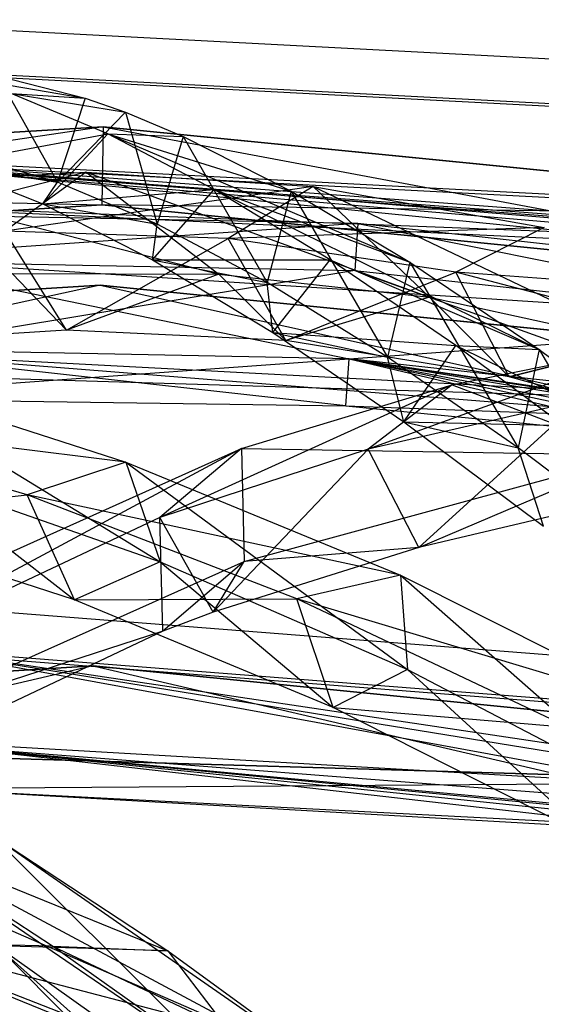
# Model space of a CAD drawing. Extents: x 5.4 to 34.8, y -14.7 to 14.7.
# Tile 225 of 251: x 20.2 to 21.5, y 12.2 to 14.7. Entities that reach past the tile are written whole.
import ezdxf

# ---------------------------------------------------------------- set-up
doc = ezdxf.new("R2010")
doc.units = 0
doc.header["$LTSCALE"] = 2.54
doc.layers.get('0').update_dxf_attribs({"color": 13, "linetype": 'CONTINUOUS'})

# ---------------------------------------------------------------- blocks, each defined once
blk = doc.blocks.new('BOHO_S_PM_7777_STL')
at = {"color": 0}
for p, q in [((22.1724, 14.59, 7.6533), (19.6077, 14.7244, 7.6533)), ((22.1724, 14.59, 7.6533), (19.6077, 14.7244, 7.6533)), ((19.7357, 14.628, 8.6457), (20.3478, 14.5242, 9.817)), ((19.7357, 14.628, 8.6457), (20.3478, 14.5242, 9.817)), ((19.6117, 14.6115, 7.8575), (22.1567, 14.4781, 7.8575)), ((19.6117, 14.6115, 7.8575), (22.1567, 14.4781, 7.8575)), ((19.6119, 14.6041, 7.4533), (22.1557, 14.4708, 7.4533)), ((19.6119, 14.6041, 7.4533), (22.1557, 14.4708, 7.4533)), ((20.1234, 14.5807, 9.0786), (20.2771, 14.3093, 10.0141)), ((20.1234, 14.5807, 9.0786), (20.3478, 14.5242, 9.817)), ((20.1234, 14.5807, 9.0786), (20.2771, 14.3093, 10.0141)), ((20.1234, 14.5807, 9.0786), (20.3478, 14.5242, 9.817)), ((20.4052, 14.4328, 10.771), (20.1582, 14.5361, 10.0752)), ((20.1582, 14.5361, 10.0752), (20.3478, 14.5242, 9.817)), ((20.1582, 14.5361, 10.0752), (20.3478, 14.5242, 9.817)), ((20.1582, 14.5361, 10.0752), (20.4502, 14.4878, 10.1246)), ((20.1582, 14.5361, 10.0752), (20.4502, 14.4878, 10.1246)), ((20.4052, 14.4328, 10.771), (20.1582, 14.5361, 10.0752)), ((20.3478, 14.5242, 9.817), (20.2771, 14.3093, 10.0141)), ((20.3478, 14.5242, 9.817), (20.2771, 14.3093, 10.0141)), ((20.3478, 14.5242, 9.817), (20.4502, 14.4878, 10.1246)), ((20.3478, 14.5242, 9.817), (20.4502, 14.4878, 10.1246)), ((20.4502, 14.4878, 10.1246), (20.2771, 14.3093, 10.0141)), ((20.4502, 14.4878, 10.1246), (20.2771, 14.3093, 10.0141)), ((20.4502, 14.4878, 10.1246), (20.5317, 14.2019, 10.7287)), ((20.4502, 14.4878, 10.1246), (20.5317, 14.2019, 10.7287)), ((20.4502, 14.4878, 10.1246), (20.5979, 14.4261, 10.5406)), ((20.4502, 14.4878, 10.1246), (20.5979, 14.4261, 10.5406)), ((20.3936, 14.451, 10.1567), (18.072, 14.3075, 10.1567)), ((18.072, 14.3075, 9.9567), (20.3936, 14.451, 9.9567)), ((18.072, 14.3075, 9.9567), (20.3936, 14.451, 9.9567)), ((18.072, 14.3075, 9.9567), (20.3936, 14.451, 10.1567)), ((18.072, 14.3075, 9.9567), (20.3936, 14.451, 10.1567)), ((20.3936, 14.451, 10.1567), (18.072, 14.3075, 10.1567)), ((20.3936, 14.451, 10.1567), (18.1003, 14.1095, 10.1567)), ((20.3936, 14.451, 10.1567), (18.1003, 14.1095, 10.1567)), ((20.3936, 14.451, 10.1567), (20.3898, 14.2511, 10.1567)), ((20.3936, 14.451, 10.1567), (20.3898, 14.2511, 10.1567)), ((20.3936, 14.451, 9.9567), (20.3898, 14.2511, 9.9567)), ((20.3936, 14.451, 9.9567), (20.3898, 14.2511, 9.9567)), ((22.7082, 14.2203, 10.1567), (20.3936, 14.451, 10.1567)), ((20.3936, 14.451, 9.9567), (22.6724, 14.0236, 9.9567)), ((20.3936, 14.451, 9.9567), (22.6724, 14.0236, 9.9567)), ((20.3936, 14.451, 9.9567), (22.7082, 14.2203, 9.9567)), ((20.3936, 14.451, 9.9567), (22.7082, 14.2203, 9.9567)), ((20.3936, 14.451, 9.9567), (22.7082, 14.2203, 10.1567)), ((20.3936, 14.451, 9.9567), (22.7082, 14.2203, 10.1567)), ((20.3936, 14.451, 9.9567), (20.3936, 14.451, 10.1567)), ((22.7082, 14.2203, 10.1567), (20.3936, 14.451, 10.1567)), ((20.3936, 14.451, 9.9567), (20.3936, 14.451, 10.1567)), ((19.9857, 14.3548, 9.959), (20.4052, 14.4328, 10.771)), ((19.9857, 14.3548, 9.959), (20.4052, 14.4328, 10.771)), ((20.2391, 14.2537, 10.6875), (20.4052, 14.4328, 10.771)), ((20.2391, 14.2537, 10.6875), (20.4052, 14.4328, 10.771)), ((20.6766, 14.291, 11.4493), (20.4052, 14.4328, 10.771)), ((20.4052, 14.4328, 10.771), (20.5979, 14.4261, 10.5406)), ((20.4052, 14.4328, 10.771), (20.5979, 14.4261, 10.5406)), ((20.4052, 14.4328, 10.771), (20.8741, 14.2864, 11.2453)), ((20.4052, 14.4328, 10.771), (20.8741, 14.2864, 11.2453)), ((20.4052, 14.4328, 10.771), (21.1772, 14.105, 11.9268)), ((20.4052, 14.4328, 10.771), (21.1772, 14.105, 11.9268)), ((20.6766, 14.291, 11.4493), (20.4052, 14.4328, 10.771)), ((20.5979, 14.4261, 10.5406), (20.5317, 14.2019, 10.7287)), ((20.5979, 14.4261, 10.5406), (20.5317, 14.2019, 10.7287)), ((20.5979, 14.4261, 10.5406), (20.8126, 14.0531, 11.4235)), ((20.5979, 14.4261, 10.5406), (20.8126, 14.0531, 11.4235)), ((20.5979, 14.4261, 10.5406), (20.8741, 14.2864, 11.2453)), ((20.5979, 14.4261, 10.5406), (20.8741, 14.2864, 11.2453)), ((22.0207, 14.1776, 7.7242), (19.6198, 14.3782, 7.8618)), ((19.6198, 14.3782, 7.8618), (21.9857, 14.1443, 7.6618)), ((22.0207, 14.1776, 7.7242), (19.6198, 14.3782, 7.8618)), ((22.0568, 14.196, 7.7625), (19.6198, 14.3782, 7.8618)), ((22.0568, 14.196, 7.7625), (19.6198, 14.3782, 7.8618)), ((22.1242, 14.247, 7.8618), (19.6198, 14.3782, 7.8618)), ((19.6198, 14.3782, 7.8618), (21.9857, 14.1443, 7.6618)), ((22.1242, 14.247, 7.8618), (19.6198, 14.3782, 7.8618)), ((22.0515, 14.1814, 7.5796), (19.6201, 14.3709, 7.4575)), ((19.6201, 14.3709, 7.4575), (22.0843, 14.1865, 7.5623)), ((19.6201, 14.3709, 7.4575), (22.0843, 14.1865, 7.5623)), ((19.6201, 14.3709, 7.4575), (22.1232, 14.2397, 7.4575)), ((22.013, 14.1654, 7.6175), (19.6201, 14.3709, 7.4575)), ((22.0515, 14.1814, 7.5796), (19.6201, 14.3709, 7.4575)), ((22.013, 14.1654, 7.6175), (19.6201, 14.3709, 7.4575)), ((19.6201, 14.3709, 7.4575), (22.1232, 14.2397, 7.4575)), ((20.2771, 14.3093, 10.0141), (20.0482, 14.3755, 9.2842)), ((20.2771, 14.3093, 10.0141), (20.0482, 14.3755, 9.2842)), ((19.9857, 14.3548, 9.959), (20.2391, 14.2537, 10.6875)), ((19.9857, 14.3548, 9.959), (20.2391, 14.2537, 10.6875)), ((19.9857, 14.3548, 9.959), (20.2771, 14.3093, 10.0141)), ((19.9857, 14.3548, 9.959), (20.2771, 14.3093, 10.0141)), ((20.3503, 14.3346, 9.7644), (19.5837, 14.1411, 8.8201)), ((20.3503, 14.3346, 9.7644), (19.5837, 14.1411, 8.8201)), ((19.7831, 14.3066, 8.9712), (20.3503, 14.3346, 9.7644)), ((19.7831, 14.3066, 8.9712), (20.3503, 14.3346, 9.7644)), ((20.3503, 14.3346, 9.7644), (20.1419, 14.1846, 9.6093)), ((20.3503, 14.3346, 9.7644), (20.1419, 14.1846, 9.6093)), ((20.3503, 14.3346, 9.7644), (20.6893, 14.0744, 10.0428)), ((20.3503, 14.3346, 9.7644), (20.6893, 14.0744, 10.0428)), ((20.3503, 14.3346, 9.7644), (21.2268, 14.0153, 10.749)), ((20.3503, 14.3346, 9.7644), (21.2268, 14.0153, 10.749)), ((20.3503, 14.3346, 9.7644), (20.93, 14.298, 10.5407)), ((20.3503, 14.3346, 9.7644), (20.93, 14.298, 10.5407)), ((18.072, 14.3075, 9.9567), (20.3898, 14.2511, 9.9567)), ((18.072, 14.3075, 9.9567), (20.3898, 14.2511, 9.9567)), ((19.7831, 14.3066, 8.9712), (20.6893, 14.0744, 10.0428)), ((19.7831, 14.3066, 8.9712), (20.6893, 14.0744, 10.0428)), ((20.93, 14.298, 10.5407), (20.1419, 14.1846, 9.6093)), ((20.93, 14.298, 10.5407), (20.1419, 14.1846, 9.6093)), ((20.2391, 14.2537, 10.6875), (20.2771, 14.3093, 10.0141)), ((20.2391, 14.2537, 10.6875), (20.2771, 14.3093, 10.0141)), ((20.2391, 14.2537, 10.6875), (20.6766, 14.291, 11.4493)), ((20.2391, 14.2537, 10.6875), (20.6766, 14.291, 11.4493)), ((20.5317, 14.2019, 10.7287), (20.2771, 14.3093, 10.0141)), ((20.5317, 14.2019, 10.7287), (20.2771, 14.3093, 10.0141)), ((20.5193, 14.1106, 11.3974), (20.6766, 14.291, 11.4493)), ((20.5193, 14.1106, 11.3974), (20.6766, 14.291, 11.4493)), ((20.9731, 14.1107, 12.1065), (20.6766, 14.291, 11.4493)), ((20.6766, 14.291, 11.4493), (21.1772, 14.105, 11.9268)), ((20.6766, 14.291, 11.4493), (21.1772, 14.105, 11.9268)), ((20.6766, 14.291, 11.4493), (21.5073, 13.8818, 12.5818)), ((20.9731, 14.1107, 12.1065), (20.6766, 14.291, 11.4493)), ((20.6766, 14.291, 11.4493), (21.5073, 13.8818, 12.5818)), ((20.93, 14.298, 10.5407), (20.7126, 14.1653, 10.3822)), ((20.93, 14.298, 10.5407), (20.7126, 14.1653, 10.3822)), ((20.8741, 14.2864, 11.2453), (20.8126, 14.0531, 11.4235)), ((20.8741, 14.2864, 11.2453), (20.8126, 14.0531, 11.4235)), ((20.8741, 14.2864, 11.2453), (21.1201, 13.8628, 12.0943)), ((20.8741, 14.2864, 11.2453), (21.1201, 13.8628, 12.0943)), ((20.8741, 14.2864, 11.2453), (21.1772, 14.105, 11.9268)), ((20.8741, 14.2864, 11.2453), (21.1772, 14.105, 11.9268)), ((20.93, 14.298, 10.5407), (21.2268, 14.0153, 10.749)), ((20.93, 14.298, 10.5407), (21.2268, 14.0153, 10.749)), ((20.93, 14.298, 10.5407), (21.7719, 13.8962, 11.4341)), ((20.93, 14.298, 10.5407), (21.7719, 13.8962, 11.4341)), ((20.93, 14.298, 10.5407), (21.5205, 14.1934, 11.2955)), ((20.93, 14.298, 10.5407), (21.5205, 14.1934, 11.2955)), ((18.1003, 14.1095, 10.1567), (20.3898, 14.2511, 10.1567)), ((20.3898, 14.2511, 10.1567), (18.1003, 14.1095, 9.9567)), ((18.1003, 14.1095, 9.9567), (20.3898, 14.2511, 9.9567)), ((20.3898, 14.2511, 10.1567), (18.1003, 14.1095, 9.9567)), ((18.1003, 14.1095, 10.1567), (20.3898, 14.2511, 10.1567)), ((18.1003, 14.1095, 9.9567), (20.3898, 14.2511, 9.9567)), ((19.624, 14.2579, 7.6618), (21.9857, 14.1443, 7.6618)), ((19.624, 14.2579, 7.6618), (21.9857, 14.1443, 7.6618)), ((19.624, 14.2579, 7.6618), (22.013, 14.1654, 7.6175)), ((19.624, 14.2579, 7.6618), (22.013, 14.1654, 7.6175)), ((20.2391, 14.2537, 10.6875), (20.5193, 14.1106, 11.3974)), ((20.2391, 14.2537, 10.6875), (20.5193, 14.1106, 11.3974)), ((20.2391, 14.2537, 10.6875), (20.5317, 14.2019, 10.7287)), ((20.2391, 14.2537, 10.6875), (20.5317, 14.2019, 10.7287)), ((22.7082, 14.2203, 10.1567), (20.3898, 14.2511, 10.1567)), ((20.3898, 14.2511, 10.1567), (22.6724, 14.0236, 10.1567)), ((22.7082, 14.2203, 10.1567), (20.3898, 14.2511, 10.1567)), ((22.6724, 14.0236, 10.1567), (20.3898, 14.2511, 9.9567)), ((20.3898, 14.2511, 9.9567), (22.6724, 14.0236, 9.9567)), ((22.6724, 14.0236, 10.1567), (20.3898, 14.2511, 9.9567)), ((20.3898, 14.2511, 10.1567), (22.6724, 14.0236, 10.1567)), ((20.3898, 14.2511, 10.1567), (20.3898, 14.2511, 9.9567)), ((20.3898, 14.2511, 10.1567), (20.3898, 14.2511, 9.9567)), ((20.3898, 14.2511, 9.9567), (22.6724, 14.0236, 9.9567)), ((21.044, 14.2035, 12.1533), (19.7671, 14.229, 12.1533)), ((21.044, 14.2035, 12.1533), (19.7671, 14.229, 12.1533)), ((21.044, 14.2035, 12.1533), (19.7699, 14.116, 12.3575)), ((21.044, 14.2035, 12.1533), (19.7699, 14.116, 12.3575)), ((20.5193, 14.1106, 11.3974), (20.5317, 14.2019, 10.7287)), ((20.5193, 14.1106, 11.3974), (20.5317, 14.2019, 10.7287)), ((20.8126, 14.0531, 11.4235), (20.5317, 14.2019, 10.7287)), ((20.8126, 14.0531, 11.4235), (20.5317, 14.2019, 10.7287)), ((21.5205, 14.1934, 11.2955), (20.7126, 14.1653, 10.3822)), ((21.5205, 14.1934, 11.2955), (20.7126, 14.1653, 10.3822)), ((21.044, 14.2035, 12.1533), (21.0362, 14.0834, 11.9533)), ((21.044, 14.2035, 12.1533), (21.0362, 14.0834, 11.9533)), ((22.3135, 14.0637, 12.1533), (21.044, 14.2035, 12.1533)), ((21.044, 14.2035, 12.1533), (22.2961, 13.952, 12.3575)), ((21.044, 14.2035, 12.1533), (22.2961, 13.952, 12.3575)), ((22.3135, 14.0637, 12.1533), (21.044, 14.2035, 12.1533)), ((21.5205, 14.1934, 11.2955), (21.2941, 14.0797, 11.1349)), ((21.5205, 14.1934, 11.2955), (21.2941, 14.0797, 11.1349)), ((20.2995, 13.9314, 9.6423), (20.1419, 14.1846, 9.6093)), ((20.2995, 13.9314, 9.6423), (20.1419, 14.1846, 9.6093)), ((20.7126, 14.1653, 10.3822), (20.1419, 14.1846, 9.6093)), ((20.7126, 14.1653, 10.3822), (20.1419, 14.1846, 9.6093)), ((20.2995, 13.9314, 9.6423), (20.7126, 14.1653, 10.3822)), ((20.2995, 13.9314, 9.6423), (20.7126, 14.1653, 10.3822)), ((20.8604, 13.9047, 10.3979), (20.7126, 14.1653, 10.3822)), ((20.8604, 13.9047, 10.3979), (20.7126, 14.1653, 10.3822)), ((21.2941, 14.0797, 11.1349), (20.7126, 14.1653, 10.3822)), ((21.2941, 14.0797, 11.1349), (20.7126, 14.1653, 10.3822)), ((19.7699, 14.116, 12.3575), (22.2961, 13.952, 12.3575)), ((19.7699, 14.116, 12.3575), (21.0215, 13.8578, 12.3618)), ((19.7699, 14.116, 12.3575), (22.2961, 13.952, 12.3575)), ((19.7699, 14.116, 12.3575), (21.0215, 13.8578, 12.3618)), ((20.5193, 14.1106, 11.3974), (20.9731, 14.1107, 12.1065)), ((20.5193, 14.1106, 11.3974), (20.9731, 14.1107, 12.1065)), ((20.5193, 14.1106, 11.3974), (20.8268, 13.9251, 12.0846)), ((20.5193, 14.1106, 11.3974), (20.8268, 13.9251, 12.0846)), ((20.5193, 14.1106, 11.3974), (20.8126, 14.0531, 11.4235)), ((20.5193, 14.1106, 11.3974), (20.8126, 14.0531, 11.4235)), ((20.8268, 13.9251, 12.0846), (20.9731, 14.1107, 12.1065)), ((20.8268, 13.9251, 12.0846), (20.9731, 14.1107, 12.1065)), ((21.2944, 13.8919, 12.7389), (20.9731, 14.1107, 12.1065)), ((20.9731, 14.1107, 12.1065), (21.5073, 13.8818, 12.5818)), ((20.9731, 14.1107, 12.1065), (21.5073, 13.8818, 12.5818)), ((21.2944, 13.8919, 12.7389), (20.9731, 14.1107, 12.1065)), ((19.7701, 14.1086, 11.9533), (21.0362, 14.0834, 11.9533)), ((19.7701, 14.1086, 11.9533), (21.0362, 14.0834, 11.9533)), ((21.1772, 14.105, 11.9268), (21.1201, 13.8628, 12.0943)), ((21.1772, 14.105, 11.9268), (21.1201, 13.8628, 12.0943)), ((21.1772, 14.105, 11.9268), (21.454, 13.6312, 12.7379)), ((21.1772, 14.105, 11.9268), (21.454, 13.6312, 12.7379)), ((21.1772, 14.105, 11.9268), (21.5073, 13.8818, 12.5818)), ((21.1772, 14.105, 11.9268), (21.5073, 13.8818, 12.5818)), ((21.0362, 14.0834, 11.9533), (19.7759, 13.8753, 11.9575)), ((21.0362, 14.0834, 11.9533), (19.7759, 13.8753, 11.9575)), ((20.1612, 14.0765, 9.3192), (20.2995, 13.9314, 9.6423)), ((20.1612, 14.0765, 9.3192), (20.2995, 13.9314, 9.6423)), ((20.1612, 14.0765, 9.3192), (20.6893, 14.0744, 10.0428)), ((20.1612, 14.0765, 9.3192), (20.6893, 14.0744, 10.0428)), ((20.6893, 14.0744, 10.0428), (20.2995, 13.9314, 9.6423)), ((20.6893, 14.0744, 10.0428), (20.2995, 13.9314, 9.6423)), ((20.6893, 14.0744, 10.0428), (20.8604, 13.9047, 10.3979)), ((20.6893, 14.0744, 10.0428), (20.8604, 13.9047, 10.3979)), ((20.6893, 14.0744, 10.0428), (21.2268, 14.0153, 10.749)), ((20.6893, 14.0744, 10.0428), (21.2268, 14.0153, 10.749)), ((20.8604, 13.9047, 10.3979), (21.2941, 14.0797, 11.1349)), ((20.8604, 13.9047, 10.3979), (21.2941, 14.0797, 11.1349)), ((21.0362, 14.0834, 11.9533), (22.2949, 13.9447, 11.9533)), ((21.0362, 14.0834, 11.9533), (21.9409, 13.7599, 11.9575)), ((21.0362, 14.0834, 11.9533), (21.9409, 13.7599, 11.9575)), ((21.0362, 14.0834, 11.9533), (22.2949, 13.9447, 11.9533)), ((21.4306, 13.8125, 11.1316), (21.2941, 14.0797, 11.1349)), ((21.4306, 13.8125, 11.1316), (21.2941, 14.0797, 11.1349)), ((21.8846, 13.924, 11.863), (21.2941, 14.0797, 11.1349)), ((22.1195, 14.017, 12.0247), (21.2941, 14.0797, 11.1349)), ((21.8846, 13.924, 11.863), (21.2941, 14.0797, 11.1349)), ((22.1195, 14.017, 12.0247), (21.2941, 14.0797, 11.1349)), ((20.386, 14.0463, 4.4547), (18.1294, 13.9068, 4.4547)), ((18.1294, 13.9068, 4.4547), (20.386, 14.0463, 4.6547)), ((18.1294, 13.9068, 4.4547), (20.386, 14.0463, 4.6547)), ((18.1294, 13.9068, 4.6547), (20.386, 14.0463, 4.6547)), ((20.386, 14.0463, 4.4547), (18.1294, 13.9068, 4.4547)), ((18.1294, 13.9068, 4.6547), (20.386, 14.0463, 4.6547)), ((20.386, 14.0463, 4.4547), (19.3844, 13.8292, 4.4547)), ((20.386, 14.0463, 4.4547), (19.3844, 13.8292, 4.4547)), ((20.386, 14.0463, 4.6547), (19.3844, 13.8292, 4.6547)), ((20.386, 14.0463, 4.6547), (19.3844, 13.8292, 4.6547)), ((22.6357, 13.8221, 4.4547), (20.386, 14.0463, 4.4547)), ((20.386, 14.0463, 4.4547), (22.6357, 13.8221, 4.6547)), ((20.386, 14.0463, 4.4547), (22.6357, 13.8221, 4.6547)), ((20.386, 14.0463, 4.4547), (20.386, 14.0463, 4.6547)), ((20.386, 14.0463, 4.6547), (22.6357, 13.8221, 4.6547)), ((20.386, 14.0463, 4.4547), (20.386, 14.0463, 4.6547)), ((20.386, 14.0463, 4.4547), (21.6707, 13.7619, 4.4547)), ((20.386, 14.0463, 4.4547), (21.6707, 13.7619, 4.4547)), ((22.6357, 13.8221, 4.4547), (20.386, 14.0463, 4.4547)), ((20.386, 14.0463, 4.6547), (22.6357, 13.8221, 4.6547)), ((20.386, 14.0463, 4.6547), (21.6707, 13.7619, 4.6547)), ((20.386, 14.0463, 4.6547), (21.6707, 13.7619, 4.6547)), ((21.1201, 13.8628, 12.0943), (20.8126, 14.0531, 11.4235)), ((20.8268, 13.9251, 12.0846), (20.8126, 14.0531, 11.4235)), ((21.1201, 13.8628, 12.0943), (20.8126, 14.0531, 11.4235)), ((20.8268, 13.9251, 12.0846), (20.8126, 14.0531, 11.4235)), ((21.2268, 14.0153, 10.749), (20.8604, 13.9047, 10.3979)), ((21.2268, 14.0153, 10.749), (20.8604, 13.9047, 10.3979)), ((21.2268, 14.0153, 10.749), (21.4306, 13.8125, 11.1316)), ((21.2268, 14.0153, 10.749), (21.4306, 13.8125, 11.1316)), ((21.2268, 14.0153, 10.749), (21.7719, 13.8962, 11.4341)), ((21.2268, 14.0153, 10.749), (21.7719, 13.8962, 11.4341)), ((21.0215, 13.8578, 12.3618), (22.2961, 13.952, 12.3575)), ((21.0215, 13.8578, 12.3618), (22.2961, 13.952, 12.3575)), ((20.2995, 13.9314, 9.6423), (19.7498, 13.8961, 8.8692)), ((20.2995, 13.9314, 9.6423), (19.7498, 13.8961, 8.8692)), ((20.8604, 13.9047, 10.3979), (20.2995, 13.9314, 9.6423)), ((20.8604, 13.9047, 10.3979), (20.2995, 13.9314, 9.6423)), ((20.8268, 13.9251, 12.0846), (21.2944, 13.8919, 12.7389)), ((20.8268, 13.9251, 12.0846), (21.2944, 13.8919, 12.7389)), ((20.8268, 13.9251, 12.0846), (21.1615, 13.6975, 12.7447)), ((20.8268, 13.9251, 12.0846), (21.1615, 13.6975, 12.7447)), ((20.8268, 13.9251, 12.0846), (21.1201, 13.8628, 12.0943)), ((20.8268, 13.9251, 12.0846), (21.1201, 13.8628, 12.0943)), ((21.4306, 13.8125, 11.1316), (21.8846, 13.924, 11.863)), ((21.4306, 13.8125, 11.1316), (21.8846, 13.924, 11.863)), ((21.4306, 13.8125, 11.1316), (20.8604, 13.9047, 10.3979)), ((21.4306, 13.8125, 11.1316), (20.8604, 13.9047, 10.3979)), ((21.8316, 13.9034, 6.5329), (21.0701, 13.6271, 5.5848)), ((21.8316, 13.9034, 6.5329), (21.0701, 13.6271, 5.5848)), ((21.1615, 13.6975, 12.7447), (21.2944, 13.8919, 12.7389)), ((21.1615, 13.6975, 12.7447), (21.2944, 13.8919, 12.7389)), ((21.285, 13.7913, 5.7148), (21.8316, 13.9034, 6.5329)), ((21.285, 13.7913, 5.7148), (21.8316, 13.9034, 6.5329)), ((21.5697, 13.6881, 13.2319), (21.2944, 13.8919, 12.7389)), ((21.2944, 13.8919, 12.7389), (21.5073, 13.8818, 12.5818)), ((21.2944, 13.8919, 12.7389), (21.5073, 13.8818, 12.5818)), ((21.2944, 13.8919, 12.7389), (21.8607, 13.6182, 13.2109)), ((21.2944, 13.8919, 12.7389), (21.8607, 13.6182, 13.2109)), ((21.5697, 13.6881, 13.2319), (21.2944, 13.8919, 12.7389)), ((21.7719, 13.8962, 11.4341), (21.4306, 13.8125, 11.1316)), ((21.7719, 13.8962, 11.4341), (21.4306, 13.8125, 11.1316)), ((21.0215, 13.8578, 12.3618), (19.7757, 13.8827, 12.3618)), ((21.0215, 13.8578, 12.3618), (19.7757, 13.8827, 12.3618)), ((19.7759, 13.8753, 11.9575), (21.9409, 13.7599, 11.9575)), ((21.9151, 13.7053, 12.0615), (19.7759, 13.8753, 11.9575)), ((21.0137, 13.7377, 12.1618), (19.7759, 13.8753, 11.9575)), ((21.9151, 13.7053, 12.0615), (19.7759, 13.8753, 11.9575)), ((21.0137, 13.7377, 12.1618), (19.7759, 13.8753, 11.9575)), ((19.7759, 13.8753, 11.9575), (21.9409, 13.7599, 11.9575)), ((21.454, 13.6312, 12.7379), (21.1201, 13.8628, 12.0943)), ((21.1615, 13.6975, 12.7447), (21.1201, 13.8628, 12.0943)), ((21.454, 13.6312, 12.7379), (21.1201, 13.8628, 12.0943)), ((21.1615, 13.6975, 12.7447), (21.1201, 13.8628, 12.0943)), ((21.5073, 13.8818, 12.5818), (21.454, 13.6312, 12.7379)), ((21.5073, 13.8818, 12.5818), (21.454, 13.6312, 12.7379)), ((21.5073, 13.8818, 12.5818), (21.8093, 13.3605, 13.3555)), ((21.5073, 13.8818, 12.5818), (21.8607, 13.6182, 13.2109)), ((21.5073, 13.8818, 12.5818), (21.8093, 13.3605, 13.3555)), ((21.5073, 13.8818, 12.5818), (21.8607, 13.6182, 13.2109)), ((19.6234, 13.7576, 12.1618), (21.0215, 13.8578, 12.3618)), ((19.6234, 13.7576, 12.1618), (21.0215, 13.8578, 12.3618)), ((21.0137, 13.7377, 12.1618), (21.0215, 13.8578, 12.3618)), ((21.0137, 13.7377, 12.1618), (21.0215, 13.8578, 12.3618)), ((21.9108, 13.6688, 12.1929), (21.0215, 13.8578, 12.3618)), ((21.0215, 13.8578, 12.3618), (21.8973, 13.6516, 12.1618)), ((21.9108, 13.6688, 12.1929), (21.0215, 13.8578, 12.3618)), ((21.9299, 13.684, 12.2222), (21.0215, 13.8578, 12.3618)), ((21.9299, 13.684, 12.2222), (21.0215, 13.8578, 12.3618)), ((21.968, 13.7008, 12.2582), (21.0215, 13.8578, 12.3618)), ((22.0072, 13.7075, 12.278), (21.0215, 13.8578, 12.3618)), ((21.968, 13.7008, 12.2582), (21.0215, 13.8578, 12.3618)), ((22.0072, 13.7075, 12.278), (21.0215, 13.8578, 12.3618)), ((22.0513, 13.7057, 12.2851), (21.0215, 13.8578, 12.3618)), ((22.0513, 13.7057, 12.2851), (21.0215, 13.8578, 12.3618)), ((22.2601, 13.7214, 12.3618), (21.0215, 13.8578, 12.3618)), ((21.0215, 13.8578, 12.3618), (21.8973, 13.6516, 12.1618)), ((22.2601, 13.7214, 12.3618), (21.0215, 13.8578, 12.3618)), ((21.6707, 13.7619, 4.4547), (19.3844, 13.8292, 4.4547)), ((21.6707, 13.7619, 4.6547), (19.3844, 13.8292, 4.4547)), ((21.6707, 13.7619, 4.4547), (19.3844, 13.8292, 4.4547)), ((21.6707, 13.7619, 4.6547), (19.3844, 13.8292, 4.4547)), ((21.6707, 13.7619, 4.6547), (19.3844, 13.8292, 4.6547)), ((21.6707, 13.7619, 4.6547), (19.3844, 13.8292, 4.6547)), ((19.7577, 13.8174, 13.3773), (20.5392, 13.3397, 13.9135)), ((19.7577, 13.8174, 13.3773), (20.5392, 13.3397, 13.9135)), ((19.7577, 13.8174, 13.3773), (20.4515, 13.5943, 14.0031)), ((19.7577, 13.8174, 13.3773), (20.4515, 13.5943, 14.0031)), ((22.0086, 13.6519, 11.8393), (21.4306, 13.8125, 11.1316)), ((22.0086, 13.6519, 11.8393), (21.4306, 13.8125, 11.1316)), ((21.285, 13.7913, 5.7148), (20.5378, 13.4531, 4.7773)), ((21.285, 13.7913, 5.7148), (20.5378, 13.4531, 4.7773)), ((20.7472, 13.6287, 4.9012), (21.285, 13.7913, 5.7148)), ((20.7472, 13.6287, 4.9012), (21.285, 13.7913, 5.7148)), ((21.285, 13.7913, 5.7148), (21.0701, 13.6271, 5.5848)), ((21.285, 13.7913, 5.7148), (21.0701, 13.6271, 5.5848)), ((21.285, 13.7913, 5.7148), (21.7535, 13.6123, 6.324)), ((21.285, 13.7913, 5.7148), (21.7535, 13.6123, 6.324)), ((19.6234, 13.7576, 12.1618), (21.0137, 13.7377, 12.1618)), ((19.6234, 13.7576, 12.1618), (21.0137, 13.7377, 12.1618)), ((21.0137, 13.7377, 12.1618), (21.8973, 13.6516, 12.1618)), ((21.0137, 13.7377, 12.1618), (21.8973, 13.6516, 12.1618)), ((21.0137, 13.7377, 12.1618), (21.9151, 13.7053, 12.0615)), ((21.0137, 13.7377, 12.1618), (21.9151, 13.7053, 12.0615)), ((21.6114, 13.7515, 6.3971), (21.0701, 13.6271, 5.5848)), ((21.6114, 13.7515, 6.3971), (21.0701, 13.6271, 5.5848)), ((21.2, 13.3765, 5.6867), (21.6114, 13.7515, 6.3971)), ((21.2, 13.3765, 5.6867), (21.6114, 13.7515, 6.3971)), ((20.199, 13.5103, 13.8644), (19.5203, 13.7103, 13.2284)), ((20.4515, 13.5943, 14.0031), (19.5203, 13.7103, 13.2284)), ((20.199, 13.5103, 13.8644), (19.5203, 13.7103, 13.2284)), ((20.4515, 13.5943, 14.0031), (19.5203, 13.7103, 13.2284)), ((21.1615, 13.6975, 12.7447), (21.5697, 13.6881, 13.2319)), ((21.1615, 13.6975, 12.7447), (21.5697, 13.6881, 13.2319)), ((21.1615, 13.6975, 12.7447), (21.5183, 13.4303, 13.3765)), ((21.1615, 13.6975, 12.7447), (21.5183, 13.4303, 13.3765)), ((21.1615, 13.6975, 12.7447), (21.454, 13.6312, 12.7379)), ((21.1615, 13.6975, 12.7447), (21.454, 13.6312, 12.7379)), ((20.7472, 13.6287, 4.9012), (19.5104, 12.9671, 3.1935)), ((20.7472, 13.6287, 4.9012), (19.5104, 12.9671, 3.1935)), ((19.7084, 13.1634, 3.3043), (20.7472, 13.6287, 4.9012)), ((19.7084, 13.1634, 3.3043), (20.7472, 13.6287, 4.9012)), ((20.7472, 13.6287, 4.9012), (20.5378, 13.4531, 4.7773)), ((20.7472, 13.6287, 4.9012), (20.5378, 13.4531, 4.7773)), ((21.0701, 13.6271, 5.5848), (20.5378, 13.4531, 4.7773)), ((21.0701, 13.6271, 5.5848), (20.5378, 13.4531, 4.7773)), ((20.6742, 13.2107, 4.8902), (21.0701, 13.6271, 5.5848)), ((20.6742, 13.2107, 4.8902), (21.0701, 13.6271, 5.5848)), ((20.7472, 13.6287, 4.9012), (20.7539, 13.3408, 4.8168)), ((20.7472, 13.6287, 4.9012), (20.7539, 13.3408, 4.8168)), ((20.7472, 13.6287, 4.9012), (21.7535, 13.6123, 6.324)), ((20.7472, 13.6287, 4.9012), (21.7535, 13.6123, 6.324)), ((20.7539, 13.3408, 4.8168), (21.7535, 13.6123, 6.324)), ((20.7539, 13.3408, 4.8168), (21.7535, 13.6123, 6.324)), ((21.2, 13.3765, 5.6867), (21.0701, 13.6271, 5.5848)), ((21.2, 13.3765, 5.6867), (21.0701, 13.6271, 5.5848)), ((21.2, 13.3765, 5.6867), (21.7535, 13.6123, 6.324)), ((21.2, 13.3765, 5.6867), (21.7535, 13.6123, 6.324)), ((21.8093, 13.3605, 13.3555), (21.454, 13.6312, 12.7379)), ((21.5183, 13.4303, 13.3765), (21.454, 13.6312, 12.7379)), ((21.8093, 13.3605, 13.3555), (21.454, 13.6312, 12.7379)), ((21.5183, 13.4303, 13.3765), (21.454, 13.6312, 12.7379)), ((20.4515, 13.5943, 14.0031), (20.199, 13.5103, 13.8644)), ((20.4515, 13.5943, 14.0031), (20.199, 13.5103, 13.8644)), ((20.4515, 13.5943, 14.0031), (20.5392, 13.3397, 13.9135)), ((20.4515, 13.5943, 14.0031), (20.5392, 13.3397, 13.9135)), ((20.4515, 13.5943, 14.0031), (21.1709, 13.0642, 14.4697)), ((20.4515, 13.5943, 14.0031), (21.1709, 13.0642, 14.4697)), ((20.4515, 13.5943, 14.0031), (21.1529, 13.3054, 14.5983)), ((20.4515, 13.5943, 14.0031), (21.1529, 13.3054, 14.5983)), ((19.9129, 13.5589, 13.3333), (20.3205, 13.2424, 13.8053)), ((19.9129, 13.5589, 13.3333), (20.3205, 13.2424, 13.8053)), ((19.9129, 13.5589, 13.3333), (20.5392, 13.3397, 13.9135)), ((19.9129, 13.5589, 13.3333), (20.5392, 13.3397, 13.9135)), ((19.6679, 13.4542, 13.1771), (20.199, 13.5103, 13.8644)), ((19.6679, 13.4542, 13.1771), (20.199, 13.5103, 13.8644)), ((20.3205, 13.2424, 13.8053), (20.199, 13.5103, 13.8644)), ((20.3205, 13.2424, 13.8053), (20.199, 13.5103, 13.8644)), ((20.8878, 13.2451, 14.4715), (20.199, 13.5103, 13.8644)), ((21.1529, 13.3054, 14.5983), (20.199, 13.5103, 13.8644)), ((20.8878, 13.2451, 14.4715), (20.199, 13.5103, 13.8644)), ((21.1529, 13.3054, 14.5983), (20.199, 13.5103, 13.8644)), ((20.5378, 13.4531, 4.7773), (19.5104, 12.9671, 3.1935)), ((20.5378, 13.4531, 4.7773), (19.5104, 12.9671, 3.1935)), ((20.3205, 13.2424, 13.8053), (19.6679, 13.4542, 13.1771)), ((20.3205, 13.2424, 13.8053), (19.6679, 13.4542, 13.1771)), ((20.5459, 13.1625, 4.6944), (20.5378, 13.4531, 4.7773)), ((20.5459, 13.1625, 4.6944), (20.5378, 13.4531, 4.7773)), ((20.6742, 13.2107, 4.8902), (20.5378, 13.4531, 4.7773)), ((20.6742, 13.2107, 4.8902), (20.5378, 13.4531, 4.7773)), ((21.5353, 13.4557, 6.1903), (21.2, 13.3765, 5.6867)), ((21.5353, 13.4557, 6.1903), (21.2, 13.3765, 5.6867)), ((21.2, 13.3765, 5.6867), (20.6742, 13.2107, 4.8902)), ((21.2, 13.3765, 5.6867), (20.6742, 13.2107, 4.8902)), ((21.2, 13.3765, 5.6867), (20.7539, 13.3408, 4.8168)), ((21.2, 13.3765, 5.6867), (20.7539, 13.3408, 4.8168)), ((19.8565, 12.9388, 3.4373), (20.7539, 13.3408, 4.8168)), ((19.8565, 12.9388, 3.4373), (20.7539, 13.3408, 4.8168)), ((20.5392, 13.3397, 13.9135), (20.3205, 13.2424, 13.8053)), ((20.5392, 13.3397, 13.9135), (20.3205, 13.2424, 13.8053)), ((20.5392, 13.3397, 13.9135), (20.9814, 12.9672, 14.4078)), ((20.5392, 13.3397, 13.9135), (20.9814, 12.9672, 14.4078)), ((20.5392, 13.3397, 13.9135), (21.1709, 13.0642, 14.4697)), ((20.5392, 13.3397, 13.9135), (21.1709, 13.0642, 14.4697)), ((20.7539, 13.3408, 4.8168), (20.5459, 13.1625, 4.6944)), ((20.7539, 13.3408, 4.8168), (20.5459, 13.1625, 4.6944)), ((20.6742, 13.2107, 4.8902), (20.7539, 13.3408, 4.8168)), ((20.6742, 13.2107, 4.8902), (20.7539, 13.3408, 4.8168)), ((21.1529, 13.3054, 14.5983), (20.8878, 13.2451, 14.4715)), ((21.1529, 13.3054, 14.5983), (20.8878, 13.2451, 14.4715)), ((21.1529, 13.3054, 14.5983), (21.1709, 13.0642, 14.4697)), ((21.1529, 13.3054, 14.5983), (21.1709, 13.0642, 14.4697)), ((21.1529, 13.3054, 14.5983), (21.8024, 12.7346, 15.0037)), ((21.1529, 13.3054, 14.5983), (21.8024, 12.7346, 15.0037)), ((21.1529, 13.3054, 14.5983), (21.8549, 12.9536, 15.165)), ((21.1529, 13.3054, 14.5983), (21.8549, 12.9536, 15.165)), ((20.3205, 13.2424, 13.8053), (20.8878, 13.2451, 14.4715)), ((20.3205, 13.2424, 13.8053), (20.8878, 13.2451, 14.4715)), ((20.9814, 12.9672, 14.4078), (20.3205, 13.2424, 13.8053)), ((20.9814, 12.9672, 14.4078), (20.3205, 13.2424, 13.8053)), ((20.9814, 12.9672, 14.4078), (20.8878, 13.2451, 14.4715)), ((20.9814, 12.9672, 14.4078), (20.8878, 13.2451, 14.4715)), ((21.5797, 12.9175, 15.0511), (20.8878, 13.2451, 14.4715)), ((21.8549, 12.9536, 15.165), (20.8878, 13.2451, 14.4715)), ((21.5797, 12.9175, 15.0511), (20.8878, 13.2451, 14.4715)), ((21.8549, 12.9536, 15.165), (20.8878, 13.2451, 14.4715)), ((22.3655, 13.0368, 2.1533), (19.9318, 13.2271, 2.1533)), ((22.3655, 13.0368, 2.1533), (19.9318, 13.2271, 2.1533)), ((20.6742, 13.2107, 4.8902), (20.5459, 13.1625, 4.6944)), ((20.6742, 13.2107, 4.8902), (20.5459, 13.1625, 4.6944)), ((20.5459, 13.1625, 4.6944), (19.6586, 12.7426, 3.3265)), ((20.5459, 13.1625, 4.6944), (19.6586, 12.7426, 3.3265)), ((20.5459, 13.1625, 4.6944), (19.8565, 12.9388, 3.4373)), ((20.5459, 13.1625, 4.6944), (19.8565, 12.9388, 3.4373)), ((21.8364, 12.8053, 2.3611), (19.9334, 13.1141, 2.3575)), ((19.9334, 13.1141, 2.3575), (21.7963, 12.7728, 2.3618)), ((21.8364, 12.8053, 2.3611), (19.9334, 13.1141, 2.3575)), ((21.8853, 12.8225, 2.3606), (19.9334, 13.1141, 2.3575)), ((21.8853, 12.8225, 2.3606), (19.9334, 13.1141, 2.3575)), ((22.3464, 12.9255, 2.3575), (19.9334, 13.1141, 2.3575)), ((19.9334, 13.1141, 2.3575), (21.7963, 12.7728, 2.3618)), ((22.3464, 12.9255, 2.3575), (19.9334, 13.1141, 2.3575)), ((19.9335, 13.1068, 1.9533), (22.3451, 12.9182, 1.9533)), ((19.9335, 13.1068, 1.9533), (22.3451, 12.9182, 1.9533)), ((20.3677, 13.0739, 15.0829), (18.2673, 12.944, 15.0829)), ((18.2673, 12.944, 14.8829), (20.3677, 13.0739, 14.8829)), ((18.2673, 12.944, 14.8829), (20.3677, 13.0739, 14.8829)), ((18.2673, 12.944, 14.8829), (20.3677, 13.0739, 15.0829)), ((18.2673, 12.944, 14.8829), (20.3677, 13.0739, 15.0829)), ((20.3677, 13.0739, 15.0829), (18.2673, 12.944, 15.0829)), ((20.3677, 13.0739, 15.0829), (19.4362, 12.858, 15.0829)), ((20.3677, 13.0739, 15.0829), (19.4362, 12.858, 15.0829)), ((20.3677, 13.0739, 14.8829), (19.4362, 12.858, 14.8829)), ((20.3677, 13.0739, 14.8829), (19.4362, 12.858, 14.8829)), ((22.4617, 12.8652, 15.0829), (20.3677, 13.0739, 15.0829)), ((20.3677, 13.0739, 15.0829), (21.5619, 12.7955, 15.0829)), ((20.3677, 13.0739, 15.0829), (21.5619, 12.7955, 15.0829)), ((20.3677, 13.0739, 14.8829), (21.5619, 12.7955, 14.8829)), ((20.3677, 13.0739, 14.8829), (21.5619, 12.7955, 14.8829)), ((20.3677, 13.0739, 14.8829), (22.4617, 12.8652, 14.8829)), ((20.3677, 13.0739, 14.8829), (22.4617, 12.8652, 14.8829)), ((20.3677, 13.0739, 14.8829), (22.4617, 12.8652, 15.0829)), ((20.3677, 13.0739, 14.8829), (22.4617, 12.8652, 15.0829)), ((20.3677, 13.0739, 14.8829), (20.3677, 13.0739, 15.0829)), ((22.4617, 12.8652, 15.0829), (20.3677, 13.0739, 15.0829)), ((20.3677, 13.0739, 14.8829), (20.3677, 13.0739, 15.0829)), ((21.1709, 13.0642, 14.4697), (20.9814, 12.9672, 14.4078)), ((21.1709, 13.0642, 14.4697), (20.9814, 12.9672, 14.4078)), ((21.1709, 13.0642, 14.4697), (21.6439, 12.6317, 14.9865)), ((21.1709, 13.0642, 14.4697), (21.8024, 12.7346, 15.0037)), ((21.1709, 13.0642, 14.4697), (21.6439, 12.6317, 14.9865)), ((21.1709, 13.0642, 14.4697), (21.8024, 12.7346, 15.0037)), ((21.6439, 12.6317, 14.9865), (20.9814, 12.9672, 14.4078)), ((20.9814, 12.9672, 14.4078), (21.5797, 12.9175, 15.0511)), ((20.9814, 12.9672, 14.4078), (21.5797, 12.9175, 15.0511)), ((21.6439, 12.6317, 14.9865), (20.9814, 12.9672, 14.4078)), ((19.9368, 12.8807, 2.3618), (21.7963, 12.7728, 2.3618)), ((19.9368, 12.8807, 2.3618), (21.7963, 12.7728, 2.3618)), ((19.4362, 12.858, 15.0829), (21.5619, 12.7955, 15.0829)), ((21.5619, 12.7955, 15.0829), (19.4362, 12.858, 14.8829)), ((19.4362, 12.858, 14.8829), (21.5619, 12.7955, 14.8829)), ((21.5619, 12.7955, 15.0829), (19.4362, 12.858, 14.8829)), ((19.4362, 12.858, 15.0829), (21.5619, 12.7955, 15.0829)), ((19.4362, 12.858, 14.8829), (21.5619, 12.7955, 14.8829)), ((21.8825, 12.6903, 2.0711), (19.9369, 12.8734, 1.9575)), ((19.9369, 12.8734, 1.9575), (22.3055, 12.6882, 1.9575)), ((21.8431, 12.6886, 2.0839), (19.9369, 12.8734, 1.9575)), ((21.8825, 12.6903, 2.0711), (19.9369, 12.8734, 1.9575)), ((21.8431, 12.6886, 2.0839), (19.9369, 12.8734, 1.9575)), ((21.8072, 12.6802, 2.1076), (19.9369, 12.8734, 1.9575)), ((21.8072, 12.6802, 2.1076), (19.9369, 12.8734, 1.9575)), ((21.7757, 12.6643, 2.1434), (19.9369, 12.8734, 1.9575)), ((21.7757, 12.6643, 2.1434), (19.9369, 12.8734, 1.9575)), ((19.9369, 12.8734, 1.9575), (22.3055, 12.6882, 1.9575)), ((21.7963, 12.7728, 2.3618), (19.9385, 12.7604, 2.1618)), ((21.7963, 12.7728, 2.3618), (19.9385, 12.7604, 2.1618)), ((19.9385, 12.7604, 2.1618), (21.7651, 12.6555, 2.1618)), ((19.9385, 12.7604, 2.1618), (21.7651, 12.6555, 2.1618)), ((19.9385, 12.7604, 2.1618), (21.7757, 12.6643, 2.1434)), ((19.9385, 12.7604, 2.1618), (21.7757, 12.6643, 2.1434)), ((20.7676, 12.0005, 16.5879), (19.8147, 12.6491, 15.5507)), ((21.0606, 11.9822, 16.5262), (19.8147, 12.6491, 15.5507)), ((20.7676, 12.0005, 16.5879), (19.8147, 12.6491, 15.5507)), ((21.0606, 11.9822, 16.5262), (19.8147, 12.6491, 15.5507)), ((20.2643, 12.358, 16.0467), (19.8147, 12.6491, 15.5507)), ((19.8147, 12.6491, 15.5507), (20.5582, 12.3455, 15.9873)), ((19.8147, 12.6491, 15.5507), (20.5582, 12.3455, 15.9873)), ((20.2643, 12.358, 16.0467), (19.8147, 12.6491, 15.5507)), ((21.06, 11.6938, 16.6091), (20.1095, 12.6412, 15.4951)), ((20.1095, 12.6412, 15.4951), (21.0606, 11.9822, 16.5262)), ((21.06, 11.6938, 16.6091), (20.1095, 12.6412, 15.4951)), ((20.1095, 12.6412, 15.4951), (21.0606, 11.9822, 16.5262)), ((20.1095, 12.6412, 15.4951), (20.5582, 12.3455, 15.9873)), ((20.1095, 12.6412, 15.4951), (20.5582, 12.3455, 15.9873)), ((20.5582, 11.9675, 16.4879), (20.002, 12.4653, 16.2209)), ((20.002, 12.4653, 16.2209), (20.7763, 12.1296, 16.7149)), ((20.5582, 11.9675, 16.4879), (20.002, 12.4653, 16.2209)), ((20.002, 12.4653, 16.2209), (20.7763, 12.1296, 16.7149)), ((20.4873, 12.0943, 16.6431), (19.721, 12.4051, 16.135)), ((20.7763, 12.1296, 16.7149), (19.721, 12.4051, 16.135)), ((20.4873, 12.0943, 16.6431), (19.721, 12.4051, 16.135)), ((20.7763, 12.1296, 16.7149), (19.721, 12.4051, 16.135)), ((20.7676, 12.0005, 16.5879), (19.8264, 12.367, 15.6523)), ((20.7676, 12.0005, 16.5879), (19.8264, 12.367, 15.6523)), ((20.2643, 12.358, 16.0467), (19.8264, 12.367, 15.6523)), ((20.7676, 12.0005, 16.5879), (19.8264, 12.367, 15.6523)), ((20.2643, 12.358, 16.0467), (19.8264, 12.367, 15.6523)), ((20.767, 11.7122, 16.6708), (20.1211, 12.3591, 15.5967)), ((20.1211, 12.3591, 15.5967), (21.06, 11.6938, 16.6091)), ((20.767, 11.7122, 16.6708), (20.1211, 12.3591, 15.5967)), ((20.1211, 12.3591, 15.5967), (21.06, 11.6938, 16.6091)), ((20.5582, 12.3455, 15.9873), (20.1211, 12.3591, 15.5967)), ((20.5582, 12.3455, 15.9873), (20.1211, 12.3591, 15.5967)), ((20.1211, 12.3591, 15.5967), (21.06, 11.6938, 16.6091)), ((20.7676, 12.0005, 16.5879), (20.2643, 12.358, 16.0467)), ((20.2643, 12.358, 16.0467), (20.5582, 12.3455, 15.9873)), ((20.2643, 12.358, 16.0467), (20.5582, 12.3455, 15.9873)), ((20.2643, 12.358, 16.0467), (21.0606, 11.9822, 16.5262)), ((20.2643, 12.358, 16.0467), (21.0606, 11.9822, 16.5262)), ((20.7676, 12.0005, 16.5879), (20.2643, 12.358, 16.0467)), ((20.5582, 12.3455, 15.9873), (21.06, 11.6938, 16.6091)), ((20.5582, 12.3455, 15.9873), (21.0606, 11.9822, 16.5262)), ((20.5582, 12.3455, 15.9873), (21.06, 11.6938, 16.6091)), ((20.5582, 12.3455, 15.9873), (21.0606, 11.9822, 16.5262))]:
    blk.add_line(p, q, dxfattribs=at)

msp = doc.modelspace()

# ---------------------------------------------------------------- block references
at = {"color": 0}
msp.add_blockref('BOHO_S_PM_7777_STL', (0, 0), dxfattribs=at)

doc.saveas('drawing.dxf')
